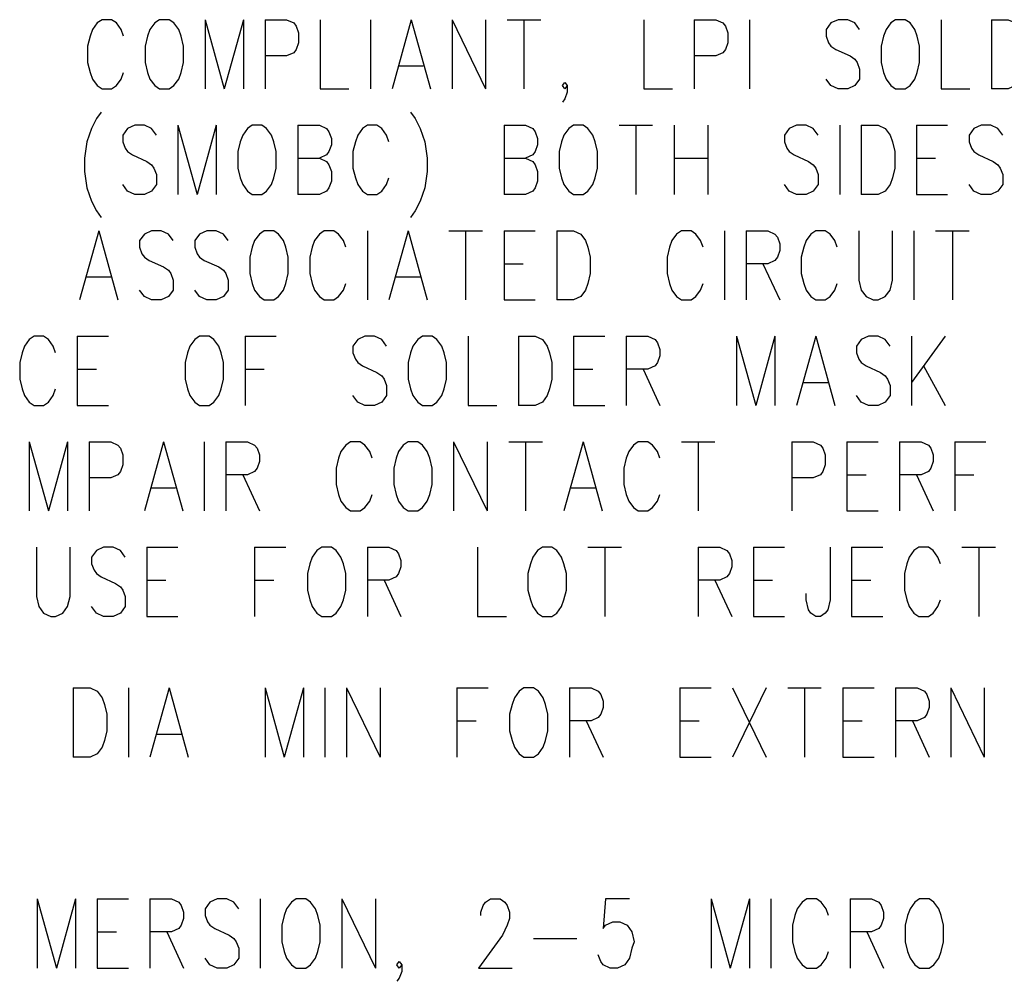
# Model space of a CAD drawing. Extents: x 0.9 to 16.1, y 0.6 to 10.4.
# Tile 5 of 31: x 2.7 to 3.9, y 3 to 4.2. Entities that reach past the tile are written whole.
import ezdxf

# ---------------------------------------------------------------- set-up
doc = ezdxf.new("R2010")
doc.units = 0
doc.layers.add('pho', color=1, linetype='CONTINUOUS')

msp = doc.modelspace()

# ---------------------------------------------------------------- linework, layer by layer
at = {"layer": 'pho', "color": 1}
for points in [[(2.78783, 4.16309), (2.78477, 4.1715), (2.77866, 4.1799), (2.77255, 4.18411), (2.76032, 4.18411), (2.75421, 4.1799), (2.7481, 4.1715), (2.74504, 4.16309), (2.74198, 4.15049), (2.74198, 4.12948), (2.74504, 4.11687), (2.7481, 4.10846), (2.75421, 4.10006), (2.76032, 4.09586), (2.77255, 4.09586), (2.77866, 4.10006), (2.78477, 4.10846), (2.78783, 4.11687)], [(2.83367, 4.18411), (2.82756, 4.1799), (2.82145, 4.1715), (2.81839, 4.16309), (2.81533, 4.15049), (2.81533, 4.12948), (2.81839, 4.11687), (2.82145, 4.10846), (2.82756, 4.10006), (2.83367, 4.09586), (2.8459, 4.09586), (2.85201, 4.10006), (2.85812, 4.10846), (2.86118, 4.11687), (2.86423, 4.12948), (2.86423, 4.15049), (2.86118, 4.16309), (2.85812, 4.1715), (2.85201, 4.1799), (2.8459, 4.18411), (2.83367, 4.18411)], [(2.89174, 4.18411), (2.89174, 4.09586)], [(2.89174, 4.18411), (2.91619, 4.09586)], [(2.94064, 4.18411), (2.91619, 4.09586)], [(2.94064, 4.18411), (2.94064, 4.09586)], [(2.96815, 4.18411), (2.96815, 4.09586)], [(2.96815, 4.18411), (2.99565, 4.18411), (3.00482, 4.1799), (3.00788, 4.1757), (3.01093, 4.1673), (3.01093, 4.15469), (3.00788, 4.14628)], [(3.03844, 4.18411), (3.03844, 4.09586), (3.07512, 4.09586)], [(3.10262, 4.18411), (3.10262, 4.09586)], [(3.15458, 4.18411), (3.13013, 4.09586)], [(3.15458, 4.18411), (3.17903, 4.09586)], [(3.20653, 4.18411), (3.20653, 4.09586)], [(3.20653, 4.18411), (3.24932, 4.09586)], [(3.24932, 4.18411), (3.24932, 4.09586)], [(3.27683, 4.18411), (3.31962, 4.18411)], [(3.29822, 4.18411), (3.29822, 4.09586)], [(3.45103, 4.18411), (3.45103, 4.09586), (3.48771, 4.09586)], [(3.51522, 4.18411), (3.51522, 4.09586)], [(3.51522, 4.18411), (3.54272, 4.18411), (3.55189, 4.1799), (3.55495, 4.1757), (3.558, 4.1673), (3.558, 4.15469), (3.55495, 4.14628)], [(3.58551, 4.18411), (3.58551, 4.09586)], [(3.7261, 4.1715), (3.71998, 4.1799), (3.71082, 4.18411), (3.69859, 4.18411), (3.68942, 4.1799), (3.68331, 4.1715), (3.68331, 4.16309), (3.68637, 4.15469), (3.68942, 4.15049), (3.69553, 4.14628)], [(3.77194, 4.18411), (3.76583, 4.1799), (3.75972, 4.1715), (3.75666, 4.16309), (3.7536, 4.15049), (3.7536, 4.12948), (3.75666, 4.11687), (3.75972, 4.10846), (3.76583, 4.10006), (3.77194, 4.09586), (3.78417, 4.09586), (3.79028, 4.10006), (3.79639, 4.10846), (3.79945, 4.11687), (3.8025, 4.12948), (3.8025, 4.15049), (3.79945, 4.16309), (3.79639, 4.1715), (3.79028, 4.1799), (3.78417, 4.18411), (3.77194, 4.18411)], [(3.83001, 4.18411), (3.83001, 4.09586), (3.86668, 4.09586)], [(3.89419, 4.18411), (3.89419, 4.09586)], [(3.89419, 4.18411), (3.91558, 4.18411), (3.92475, 4.1799), (3.93087, 4.1715), (3.93392, 4.16309), (3.93698, 4.15049), (3.93698, 4.12948), (3.93392, 4.11687), (3.93087, 4.10846), (3.92475, 4.10006), (3.91558, 4.09586), (3.89419, 4.09586)], [(3.00788, 4.14628), (3.00482, 4.14208), (2.99565, 4.13788), (2.96815, 4.13788)], [(3.55495, 4.14628), (3.55189, 4.14208), (3.54272, 4.13788), (3.51522, 4.13788)], [(3.69553, 4.14628), (3.71387, 4.13788), (3.71998, 4.13368), (3.72304, 4.12948), (3.7261, 4.12107), (3.7261, 4.10846), (3.71998, 4.10006), (3.71082, 4.09586), (3.69859, 4.09586), (3.68942, 4.10006), (3.68331, 4.10846)], [(3.1393, 4.12527), (3.16986, 4.12527)], [(3.35323, 4.10006), (3.35018, 4.09586), (3.34712, 4.10006), (3.35018, 4.10426), (3.35323, 4.10006), (3.35323, 4.09165), (3.35018, 4.08325), (3.34712, 4.07905)], [(2.7593, 4.06644), (2.75319, 4.05804), (2.74708, 4.04543), (2.74097, 4.02862), (2.73791, 4.00761), (2.73791, 3.9908), (2.74097, 3.96979), (2.74708, 3.95298), (2.75319, 3.94037), (2.7593, 3.93197)], [(3.15356, 4.06644), (3.15967, 4.05804), (3.16578, 4.04543), (3.1719, 4.02862), (3.17495, 4.00761), (3.17495, 3.9908), (3.1719, 3.96979), (3.16578, 3.95298), (3.15967, 3.94037), (3.15356, 3.93197)], [(2.8296, 4.03702), (2.82348, 4.04543), (2.81432, 4.04963), (2.80209, 4.04963), (2.79292, 4.04543), (2.78681, 4.03702), (2.78681, 4.02862), (2.78987, 4.02021), (2.79292, 4.01601), (2.79903, 4.01181), (2.81737, 4.00341), (2.82348, 3.9992), (2.82654, 3.995), (2.8296, 3.9866), (2.8296, 3.97399), (2.82348, 3.96558), (2.81432, 3.96138), (2.80209, 3.96138), (2.79292, 3.96558), (2.78681, 3.97399)], [(2.8571, 4.04963), (2.8571, 3.96138)], [(2.8571, 4.04963), (2.88155, 3.96138)], [(2.906, 4.04963), (2.88155, 3.96138)], [(2.906, 4.04963), (2.906, 3.96138)], [(2.95185, 4.04963), (2.94573, 4.04543), (2.93962, 4.03702), (2.93657, 4.02862), (2.93351, 4.01601), (2.93351, 3.995), (2.93657, 3.98239), (2.93962, 3.97399), (2.94573, 3.96558), (2.95185, 3.96138), (2.96407, 3.96138), (2.97018, 3.96558), (2.9763, 3.97399), (2.97935, 3.98239), (2.98241, 3.995), (2.98241, 4.01601), (2.97935, 4.02862), (2.9763, 4.03702), (2.97018, 4.04543), (2.96407, 4.04963), (2.95185, 4.04963)], [(3.00992, 4.04963), (3.00992, 3.96138)], [(3.00992, 4.04963), (3.03742, 4.04963), (3.04659, 4.04543), (3.04965, 4.04123), (3.0527, 4.03282), (3.0527, 4.02442), (3.04965, 4.01601), (3.04659, 4.01181), (3.03742, 4.00761)], [(3.12605, 4.02862), (3.123, 4.03702), (3.11688, 4.04543), (3.11077, 4.04963), (3.09855, 4.04963), (3.09243, 4.04543), (3.08632, 4.03702), (3.08327, 4.02862), (3.08021, 4.01601), (3.08021, 3.995), (3.08327, 3.98239), (3.08632, 3.97399), (3.09243, 3.96558), (3.09855, 3.96138), (3.11077, 3.96138), (3.11688, 3.96558), (3.123, 3.97399), (3.12605, 3.98239)], [(3.27275, 4.04963), (3.27275, 3.96138)], [(3.27275, 4.04963), (3.30026, 4.04963), (3.30943, 4.04543), (3.31248, 4.04123), (3.31554, 4.03282), (3.31554, 4.02442), (3.31248, 4.01601), (3.30943, 4.01181), (3.30026, 4.00761)], [(3.36138, 4.04963), (3.35527, 4.04543), (3.34916, 4.03702), (3.3461, 4.02862), (3.34305, 4.01601), (3.34305, 3.995), (3.3461, 3.98239), (3.34916, 3.97399), (3.35527, 3.96558), (3.36138, 3.96138), (3.37361, 3.96138), (3.37972, 3.96558), (3.38583, 3.97399), (3.38889, 3.98239), (3.39195, 3.995), (3.39195, 4.01601), (3.38889, 4.02862), (3.38583, 4.03702), (3.37972, 4.04543), (3.37361, 4.04963), (3.36138, 4.04963)], [(3.41945, 4.04963), (3.46224, 4.04963)], [(3.44085, 4.04963), (3.44085, 3.96138)], [(3.48975, 4.04963), (3.48975, 3.96138)], [(3.53253, 4.04963), (3.53253, 3.96138)], [(3.67312, 4.03702), (3.66701, 4.04543), (3.65784, 4.04963), (3.64562, 4.04963), (3.63645, 4.04543), (3.63033, 4.03702), (3.63033, 4.02862), (3.63339, 4.02021), (3.63645, 4.01601), (3.64256, 4.01181), (3.6609, 4.00341), (3.66701, 3.9992), (3.67007, 3.995), (3.67312, 3.9866), (3.67312, 3.97399), (3.66701, 3.96558), (3.65784, 3.96138), (3.64562, 3.96138), (3.63645, 3.96558), (3.63033, 3.97399)], [(3.70063, 4.04963), (3.70063, 3.96138)], [(3.72813, 4.04963), (3.72813, 3.96138)], [(3.72813, 4.04963), (3.74953, 4.04963), (3.7587, 4.04543), (3.76481, 4.03702), (3.76787, 4.02862), (3.77092, 4.01601), (3.77092, 3.995), (3.76787, 3.98239), (3.76481, 3.97399), (3.7587, 3.96558), (3.74953, 3.96138), (3.72813, 3.96138)], [(3.79843, 4.04963), (3.79843, 3.96138)], [(3.79843, 4.04963), (3.83816, 4.04963)], [(3.90845, 4.03702), (3.90234, 4.04543), (3.89317, 4.04963), (3.88095, 4.04963), (3.87178, 4.04543), (3.86567, 4.03702), (3.86567, 4.02862), (3.86872, 4.02021), (3.87178, 4.01601), (3.87789, 4.01181), (3.89623, 4.00341), (3.90234, 3.9992), (3.9054, 3.995), (3.90845, 3.9866), (3.90845, 3.97399), (3.90234, 3.96558), (3.89317, 3.96138), (3.88095, 3.96138), (3.87178, 3.96558), (3.86567, 3.97399)], [(3.00992, 4.00761), (3.03742, 4.00761), (3.04659, 4.00341), (3.04965, 3.9992), (3.0527, 3.9908), (3.0527, 3.97819), (3.04965, 3.96979), (3.04659, 3.96558), (3.03742, 3.96138), (3.00992, 3.96138)], [(3.27275, 4.00761), (3.30026, 4.00761), (3.30943, 4.00341), (3.31248, 3.9992), (3.31554, 3.9908), (3.31554, 3.97819), (3.31248, 3.96979), (3.30943, 3.96558), (3.30026, 3.96138), (3.27275, 3.96138)], [(3.48975, 4.00761), (3.53253, 4.00761)], [(3.79843, 4.00761), (3.82288, 4.00761)], [(3.79843, 3.96138), (3.83816, 3.96138)], [(2.75625, 3.91516), (2.7318, 3.82691)], [(2.75625, 3.91516), (2.7807, 3.82691)], [(2.85099, 3.90255), (2.84488, 3.91095), (2.83571, 3.91516), (2.82348, 3.91516), (2.81432, 3.91095), (2.8082, 3.90255), (2.8082, 3.89414), (2.81126, 3.88574), (2.81432, 3.88154), (2.82043, 3.87733)], [(2.92128, 3.90255), (2.91517, 3.91095), (2.906, 3.91516), (2.89378, 3.91516), (2.88461, 3.91095), (2.8785, 3.90255), (2.8785, 3.89414), (2.88155, 3.88574), (2.88461, 3.88154), (2.89072, 3.87733)], [(2.96713, 3.91516), (2.96102, 3.91095), (2.9549, 3.90255), (2.95185, 3.89414), (2.94879, 3.88154), (2.94879, 3.86053), (2.95185, 3.84792), (2.9549, 3.83951), (2.96102, 3.83111), (2.96713, 3.82691), (2.97935, 3.82691), (2.98547, 3.83111), (2.99158, 3.83951), (2.99463, 3.84792), (2.99769, 3.86053), (2.99769, 3.88154), (2.99463, 3.89414), (2.99158, 3.90255), (2.98547, 3.91095), (2.97935, 3.91516), (2.96713, 3.91516)], [(3.07104, 3.89414), (3.06798, 3.90255), (3.06187, 3.91095), (3.05576, 3.91516), (3.04353, 3.91516), (3.03742, 3.91095), (3.03131, 3.90255), (3.02825, 3.89414), (3.0252, 3.88154), (3.0252, 3.86053), (3.02825, 3.84792), (3.03131, 3.83951), (3.03742, 3.83111), (3.04353, 3.82691), (3.05576, 3.82691), (3.06187, 3.83111), (3.06798, 3.83951), (3.07104, 3.84792)], [(3.09855, 3.91516), (3.09855, 3.82691)], [(3.1505, 3.91516), (3.12605, 3.82691)], [(3.1505, 3.91516), (3.17495, 3.82691)], [(3.20246, 3.91516), (3.24525, 3.91516)], [(3.22385, 3.91516), (3.22385, 3.82691)], [(3.27275, 3.91516), (3.27275, 3.82691)], [(3.27275, 3.91516), (3.31248, 3.91516)], [(3.33999, 3.91516), (3.33999, 3.82691)], [(3.33999, 3.91516), (3.36138, 3.91516), (3.37055, 3.91095), (3.37667, 3.90255), (3.37972, 3.89414), (3.38278, 3.88154), (3.38278, 3.86053), (3.37972, 3.84792), (3.37667, 3.83951), (3.37055, 3.83111), (3.36138, 3.82691), (3.33999, 3.82691)], [(3.52642, 3.89414), (3.52337, 3.90255), (3.51725, 3.91095), (3.51114, 3.91516), (3.49892, 3.91516), (3.4928, 3.91095), (3.48669, 3.90255), (3.48363, 3.89414), (3.48058, 3.88154), (3.48058, 3.86053), (3.48363, 3.84792), (3.48669, 3.83951), (3.4928, 3.83111), (3.49892, 3.82691), (3.51114, 3.82691), (3.51725, 3.83111), (3.52337, 3.83951), (3.52642, 3.84792)], [(3.55393, 3.91516), (3.55393, 3.82691)], [(3.58143, 3.91516), (3.58143, 3.82691)], [(3.58143, 3.91516), (3.60894, 3.91516), (3.61811, 3.91095), (3.62117, 3.90675), (3.62422, 3.89835), (3.62422, 3.88994), (3.62117, 3.88154), (3.61811, 3.87733)], [(3.69757, 3.89414), (3.69452, 3.90255), (3.6884, 3.91095), (3.68229, 3.91516), (3.67007, 3.91516), (3.66395, 3.91095), (3.65784, 3.90255), (3.65478, 3.89414), (3.65173, 3.88154), (3.65173, 3.86053), (3.65478, 3.84792), (3.65784, 3.83951), (3.66395, 3.83111), (3.67007, 3.82691), (3.68229, 3.82691), (3.6884, 3.83111), (3.69452, 3.83951), (3.69757, 3.84792)], [(3.72508, 3.91516), (3.72508, 3.85212), (3.72813, 3.83951), (3.73425, 3.83111), (3.74342, 3.82691), (3.74953, 3.82691), (3.7587, 3.83111), (3.76481, 3.83951), (3.76787, 3.85212), (3.76787, 3.91516)], [(3.79537, 3.91516), (3.79537, 3.82691)], [(3.82288, 3.91516), (3.86567, 3.91516)], [(3.84427, 3.91516), (3.84427, 3.82691)], [(2.82043, 3.87733), (2.83877, 3.86893), (2.84488, 3.86473), (2.84793, 3.86053), (2.85099, 3.85212), (2.85099, 3.83951), (2.84488, 3.83111), (2.83571, 3.82691), (2.82348, 3.82691), (2.81432, 3.83111), (2.8082, 3.83951)], [(2.89072, 3.87733), (2.90906, 3.86893), (2.91517, 3.86473), (2.91823, 3.86053), (2.92128, 3.85212), (2.92128, 3.83951), (2.91517, 3.83111), (2.906, 3.82691), (2.89378, 3.82691), (2.88461, 3.83111), (2.8785, 3.83951)], [(3.27275, 3.87313), (3.2972, 3.87313)], [(3.61811, 3.87733), (3.60894, 3.87313), (3.58143, 3.87313)], [(3.60283, 3.87313), (3.62422, 3.82691)], [(2.74097, 3.85632), (2.77153, 3.85632)], [(3.13522, 3.85632), (3.16578, 3.85632)], [(3.27275, 3.82691), (3.31248, 3.82691)], [(2.70123, 3.75967), (2.69818, 3.76807), (2.69207, 3.77648), (2.68595, 3.78068), (2.67373, 3.78068), (2.66762, 3.77648), (2.6615, 3.76807), (2.65845, 3.75967), (2.65539, 3.74706), (2.65539, 3.72605), (2.65845, 3.71344), (2.6615, 3.70504), (2.66762, 3.69663), (2.67373, 3.69243), (2.68595, 3.69243), (2.69207, 3.69663), (2.69818, 3.70504), (2.70123, 3.71344)], [(2.72874, 3.78068), (2.72874, 3.69243)], [(2.72874, 3.78068), (2.76847, 3.78068)], [(2.88461, 3.78068), (2.8785, 3.77648), (2.87238, 3.76807), (2.86933, 3.75967), (2.86627, 3.74706), (2.86627, 3.72605), (2.86933, 3.71344), (2.87238, 3.70504), (2.8785, 3.69663), (2.88461, 3.69243), (2.89683, 3.69243), (2.90295, 3.69663), (2.90906, 3.70504), (2.91212, 3.71344), (2.91517, 3.72605), (2.91517, 3.74706), (2.91212, 3.75967), (2.90906, 3.76807), (2.90295, 3.77648), (2.89683, 3.78068), (2.88461, 3.78068)], [(2.94268, 3.78068), (2.94268, 3.69243)], [(2.94268, 3.78068), (2.98241, 3.78068)], [(3.123, 3.76807), (3.11688, 3.77648), (3.10772, 3.78068), (3.09549, 3.78068), (3.08632, 3.77648), (3.08021, 3.76807), (3.08021, 3.75967), (3.08327, 3.75126), (3.08632, 3.74706), (3.09243, 3.74286), (3.11077, 3.73446), (3.11688, 3.73025), (3.11994, 3.72605), (3.123, 3.71765), (3.123, 3.70504), (3.11688, 3.69663), (3.10772, 3.69243), (3.09549, 3.69243), (3.08632, 3.69663), (3.08021, 3.70504)], [(3.16884, 3.78068), (3.16273, 3.77648), (3.15662, 3.76807), (3.15356, 3.75967), (3.1505, 3.74706), (3.1505, 3.72605), (3.15356, 3.71344), (3.15662, 3.70504), (3.16273, 3.69663), (3.16884, 3.69243), (3.18107, 3.69243), (3.18718, 3.69663), (3.19329, 3.70504), (3.19635, 3.71344), (3.1994, 3.72605), (3.1994, 3.74706), (3.19635, 3.75967), (3.19329, 3.76807), (3.18718, 3.77648), (3.18107, 3.78068), (3.16884, 3.78068)], [(3.22691, 3.78068), (3.22691, 3.69243), (3.26358, 3.69243)], [(3.29109, 3.78068), (3.29109, 3.69243)], [(3.29109, 3.78068), (3.31248, 3.78068), (3.32165, 3.77648), (3.32777, 3.76807), (3.33082, 3.75967), (3.33388, 3.74706), (3.33388, 3.72605), (3.33082, 3.71344), (3.32777, 3.70504), (3.32165, 3.69663), (3.31248, 3.69243), (3.29109, 3.69243)], [(3.36138, 3.78068), (3.36138, 3.69243)], [(3.36138, 3.78068), (3.40112, 3.78068)], [(3.42862, 3.78068), (3.42862, 3.69243)], [(3.42862, 3.78068), (3.45613, 3.78068), (3.4653, 3.77648), (3.46835, 3.77228), (3.47141, 3.76387), (3.47141, 3.75547), (3.46835, 3.74706), (3.4653, 3.74286), (3.45613, 3.73866), (3.42862, 3.73866)], [(3.56921, 3.78068), (3.56921, 3.69243)], [(3.56921, 3.78068), (3.59366, 3.69243)], [(3.61811, 3.78068), (3.59366, 3.69243)], [(3.61811, 3.78068), (3.61811, 3.69243)], [(3.67007, 3.78068), (3.64562, 3.69243)], [(3.67007, 3.78068), (3.69452, 3.69243)], [(3.76481, 3.76807), (3.7587, 3.77648), (3.74953, 3.78068), (3.7373, 3.78068), (3.72813, 3.77648), (3.72202, 3.76807), (3.72202, 3.75967), (3.72508, 3.75126), (3.72813, 3.74706), (3.73425, 3.74286), (3.75258, 3.73446), (3.7587, 3.73025), (3.76175, 3.72605), (3.76481, 3.71765), (3.76481, 3.70504), (3.7587, 3.69663), (3.74953, 3.69243), (3.7373, 3.69243), (3.72813, 3.69663), (3.72202, 3.70504)], [(3.79232, 3.78068), (3.79232, 3.69243)], [(3.8351, 3.78068), (3.79232, 3.72185)], [(3.8076, 3.74286), (3.8351, 3.69243)], [(2.72874, 3.73866), (2.75319, 3.73866)], [(2.94268, 3.73866), (2.96713, 3.73866)], [(3.36138, 3.73866), (3.38583, 3.73866)], [(3.45002, 3.73866), (3.47141, 3.69243)], [(3.65478, 3.72185), (3.68535, 3.72185)], [(2.72874, 3.69243), (2.76847, 3.69243)], [(3.36138, 3.69243), (3.40112, 3.69243)], [(2.66762, 3.64621), (2.66762, 3.55796)], [(2.66762, 3.64621), (2.69207, 3.55796)], [(2.71652, 3.64621), (2.69207, 3.55796)], [(2.71652, 3.64621), (2.71652, 3.55796)], [(2.74402, 3.64621), (2.74402, 3.55796)], [(2.74402, 3.64621), (2.77153, 3.64621), (2.7807, 3.642), (2.78375, 3.6378), (2.78681, 3.6294), (2.78681, 3.61679), (2.78375, 3.60838)], [(2.83877, 3.64621), (2.81432, 3.55796)], [(2.83877, 3.64621), (2.86322, 3.55796)], [(2.89072, 3.64621), (2.89072, 3.55796)], [(2.91823, 3.64621), (2.91823, 3.55796)], [(2.91823, 3.64621), (2.94573, 3.64621), (2.9549, 3.642), (2.95796, 3.6378), (2.96102, 3.6294), (2.96102, 3.62099), (2.95796, 3.61259), (2.9549, 3.60838)], [(3.10466, 3.62519), (3.1016, 3.6336), (3.09549, 3.642), (3.08938, 3.64621), (3.07715, 3.64621), (3.07104, 3.642), (3.06493, 3.6336), (3.06187, 3.62519), (3.05882, 3.61259), (3.05882, 3.59158), (3.06187, 3.57897), (3.06493, 3.57056), (3.07104, 3.56216), (3.07715, 3.55796), (3.08938, 3.55796), (3.09549, 3.56216), (3.1016, 3.57056), (3.10466, 3.57897)], [(3.1505, 3.64621), (3.14439, 3.642), (3.13828, 3.6336), (3.13522, 3.62519), (3.13217, 3.61259), (3.13217, 3.59158), (3.13522, 3.57897), (3.13828, 3.57056), (3.14439, 3.56216), (3.1505, 3.55796), (3.16273, 3.55796), (3.16884, 3.56216), (3.17495, 3.57056), (3.17801, 3.57897), (3.18107, 3.59158), (3.18107, 3.61259), (3.17801, 3.62519), (3.17495, 3.6336), (3.16884, 3.642), (3.16273, 3.64621), (3.1505, 3.64621)], [(3.20857, 3.64621), (3.20857, 3.55796)], [(3.20857, 3.64621), (3.25136, 3.55796)], [(3.25136, 3.64621), (3.25136, 3.55796)], [(3.27887, 3.64621), (3.32165, 3.64621)], [(3.30026, 3.64621), (3.30026, 3.55796)], [(3.37361, 3.64621), (3.34916, 3.55796)], [(3.37361, 3.64621), (3.39806, 3.55796)], [(3.47141, 3.62519), (3.46835, 3.6336), (3.46224, 3.642), (3.45613, 3.64621), (3.4439, 3.64621), (3.43779, 3.642), (3.43168, 3.6336), (3.42862, 3.62519), (3.42557, 3.61259), (3.42557, 3.59158), (3.42862, 3.57897), (3.43168, 3.57056), (3.43779, 3.56216), (3.4439, 3.55796), (3.45613, 3.55796), (3.46224, 3.56216), (3.46835, 3.57056), (3.47141, 3.57897)], [(3.49892, 3.64621), (3.5417, 3.64621)], [(3.52031, 3.64621), (3.52031, 3.55796)], [(3.6395, 3.64621), (3.6395, 3.55796)], [(3.6395, 3.64621), (3.66701, 3.64621), (3.67618, 3.642), (3.67923, 3.6378), (3.68229, 3.6294), (3.68229, 3.61679), (3.67923, 3.60838)], [(3.7098, 3.64621), (3.7098, 3.55796)], [(3.7098, 3.64621), (3.74953, 3.64621)], [(3.77703, 3.64621), (3.77703, 3.55796)], [(3.77703, 3.64621), (3.80454, 3.64621), (3.81371, 3.642), (3.81677, 3.6378), (3.81982, 3.6294), (3.81982, 3.62099), (3.81677, 3.61259), (3.81371, 3.60838)], [(3.84733, 3.64621), (3.84733, 3.55796)], [(3.84733, 3.64621), (3.88706, 3.64621)], [(2.78375, 3.60838), (2.7807, 3.60418), (2.77153, 3.59998), (2.74402, 3.59998)], [(2.9549, 3.60838), (2.94573, 3.60418), (2.91823, 3.60418)], [(2.93962, 3.60418), (2.96102, 3.55796)], [(3.67923, 3.60838), (3.67618, 3.60418), (3.66701, 3.59998), (3.6395, 3.59998)], [(3.7098, 3.60418), (3.73425, 3.60418)], [(3.81371, 3.60838), (3.80454, 3.60418), (3.77703, 3.60418)], [(3.79843, 3.60418), (3.81982, 3.55796)], [(3.84733, 3.60418), (3.87178, 3.60418)], [(2.82348, 3.58737), (2.85405, 3.58737)], [(3.35833, 3.58737), (3.38889, 3.58737)], [(3.7098, 3.55796), (3.74953, 3.55796)], [(2.67678, 3.51173), (2.67678, 3.4487), (2.67984, 3.43609), (2.68595, 3.42768), (2.69512, 3.42348), (2.70123, 3.42348), (2.7104, 3.42768), (2.71652, 3.43609), (2.71957, 3.4487), (2.71957, 3.51173)], [(2.78987, 3.49912), (2.78375, 3.50753), (2.77458, 3.51173), (2.76236, 3.51173), (2.75319, 3.50753), (2.74708, 3.49912), (2.74708, 3.49072), (2.75013, 3.48231), (2.75319, 3.47811), (2.7593, 3.47391), (2.77764, 3.46551), (2.78375, 3.4613), (2.78681, 3.4571), (2.78987, 3.4487), (2.78987, 3.43609), (2.78375, 3.42768), (2.77458, 3.42348), (2.76236, 3.42348), (2.75319, 3.42768), (2.74708, 3.43609)], [(2.81737, 3.51173), (2.81737, 3.42348)], [(2.81737, 3.51173), (2.8571, 3.51173)], [(2.9549, 3.51173), (2.9549, 3.42348)], [(2.9549, 3.51173), (2.99463, 3.51173)], [(3.04048, 3.51173), (3.03437, 3.50753), (3.02825, 3.49912), (3.0252, 3.49072), (3.02214, 3.47811), (3.02214, 3.4571), (3.0252, 3.44449), (3.02825, 3.43609), (3.03437, 3.42768), (3.04048, 3.42348), (3.0527, 3.42348), (3.05882, 3.42768), (3.06493, 3.43609), (3.06798, 3.44449), (3.07104, 3.4571), (3.07104, 3.47811), (3.06798, 3.49072), (3.06493, 3.49912), (3.05882, 3.50753), (3.0527, 3.51173), (3.04048, 3.51173)], [(3.09855, 3.51173), (3.09855, 3.42348)], [(3.09855, 3.51173), (3.12605, 3.51173), (3.13522, 3.50753), (3.13828, 3.50333), (3.14133, 3.49492), (3.14133, 3.48652), (3.13828, 3.47811), (3.13522, 3.47391), (3.12605, 3.46971), (3.09855, 3.46971)], [(3.23913, 3.51173), (3.23913, 3.42348), (3.27581, 3.42348)], [(3.32165, 3.51173), (3.31554, 3.50753), (3.30943, 3.49912), (3.30637, 3.49072), (3.30332, 3.47811), (3.30332, 3.4571), (3.30637, 3.44449), (3.30943, 3.43609), (3.31554, 3.42768), (3.32165, 3.42348), (3.33388, 3.42348), (3.33999, 3.42768), (3.3461, 3.43609), (3.34916, 3.44449), (3.35222, 3.4571), (3.35222, 3.47811), (3.34916, 3.49072), (3.3461, 3.49912), (3.33999, 3.50753), (3.33388, 3.51173), (3.32165, 3.51173)], [(3.37972, 3.51173), (3.42251, 3.51173)], [(3.40112, 3.51173), (3.40112, 3.42348)], [(3.52031, 3.51173), (3.52031, 3.42348)], [(3.52031, 3.51173), (3.54782, 3.51173), (3.55698, 3.50753), (3.56004, 3.50333), (3.5631, 3.49492), (3.5631, 3.48652), (3.56004, 3.47811), (3.55698, 3.47391), (3.54782, 3.46971), (3.52031, 3.46971)], [(3.5906, 3.51173), (3.5906, 3.42348)], [(3.5906, 3.51173), (3.63033, 3.51173)], [(3.6884, 3.51173), (3.6884, 3.44449), (3.68535, 3.43189), (3.68229, 3.42768), (3.67618, 3.42348), (3.67007, 3.42348), (3.66395, 3.42768), (3.6609, 3.43189), (3.65784, 3.44449), (3.65784, 3.4529)], [(3.71591, 3.51173), (3.71591, 3.42348)], [(3.71591, 3.51173), (3.75564, 3.51173)], [(3.82899, 3.49072), (3.82593, 3.49912), (3.81982, 3.50753), (3.81371, 3.51173), (3.80148, 3.51173), (3.79537, 3.50753), (3.78926, 3.49912), (3.7862, 3.49072), (3.78315, 3.47811), (3.78315, 3.4571), (3.7862, 3.44449), (3.78926, 3.43609), (3.79537, 3.42768), (3.80148, 3.42348), (3.81371, 3.42348), (3.81982, 3.42768), (3.82593, 3.43609), (3.82899, 3.44449)], [(3.8565, 3.51173), (3.89928, 3.51173)], [(3.87789, 3.51173), (3.87789, 3.42348)], [(2.81737, 3.46971), (2.84182, 3.46971)], [(2.9549, 3.46971), (2.97935, 3.46971)], [(3.11994, 3.46971), (3.14133, 3.42348)], [(3.5417, 3.46971), (3.5631, 3.42348)], [(3.5906, 3.46971), (3.61505, 3.46971)], [(3.71591, 3.46971), (3.74036, 3.46971)], [(2.81737, 3.42348), (2.8571, 3.42348)], [(3.5906, 3.42348), (3.63033, 3.42348)], [(3.71591, 3.42348), (3.75564, 3.42348)], [(2.72365, 3.33243), (2.72365, 3.24418)], [(2.72365, 3.33243), (2.74504, 3.33243), (2.75421, 3.32823), (2.76032, 3.31982), (2.76338, 3.31142), (2.76643, 3.29881), (2.76643, 3.2778), (2.76338, 3.26519), (2.76032, 3.25679), (2.75421, 3.24838), (2.74504, 3.24418), (2.72365, 3.24418)], [(2.79394, 3.33243), (2.79394, 3.24418)], [(2.8459, 3.33243), (2.82145, 3.24418)], [(2.8459, 3.33243), (2.87035, 3.24418)], [(2.96815, 3.33243), (2.96815, 3.24418)], [(2.96815, 3.33243), (2.9926, 3.24418)], [(3.01705, 3.33243), (2.9926, 3.24418)], [(3.01705, 3.33243), (3.01705, 3.24418)], [(3.04455, 3.33243), (3.04455, 3.24418)], [(3.07206, 3.33243), (3.07206, 3.24418)], [(3.07206, 3.33243), (3.11485, 3.24418)], [(3.11485, 3.33243), (3.11485, 3.24418)], [(3.21265, 3.33243), (3.21265, 3.24418)], [(3.21265, 3.33243), (3.25238, 3.33243)], [(3.29822, 3.33243), (3.29211, 3.32823), (3.286, 3.31982), (3.28294, 3.31142), (3.27988, 3.29881), (3.27988, 3.2778), (3.28294, 3.26519), (3.286, 3.25679), (3.29211, 3.24838), (3.29822, 3.24418), (3.31045, 3.24418), (3.31656, 3.24838), (3.32267, 3.25679), (3.32573, 3.26519), (3.32878, 3.2778), (3.32878, 3.29881), (3.32573, 3.31142), (3.32267, 3.31982), (3.31656, 3.32823), (3.31045, 3.33243), (3.29822, 3.33243)], [(3.35629, 3.33243), (3.35629, 3.24418)], [(3.35629, 3.33243), (3.3838, 3.33243), (3.39297, 3.32823), (3.39602, 3.32403), (3.39908, 3.31562), (3.39908, 3.30722), (3.39602, 3.29881), (3.39297, 3.29461), (3.3838, 3.29041), (3.35629, 3.29041)], [(3.49688, 3.33243), (3.49688, 3.24418)], [(3.49688, 3.33243), (3.53661, 3.33243)], [(3.56412, 3.33243), (3.6069, 3.24418)], [(3.6069, 3.33243), (3.56412, 3.24418)], [(3.63441, 3.33243), (3.6772, 3.33243)], [(3.6558, 3.33243), (3.6558, 3.24418)], [(3.7047, 3.33243), (3.7047, 3.24418)], [(3.7047, 3.33243), (3.74443, 3.33243)], [(3.77194, 3.33243), (3.77194, 3.24418)], [(3.77194, 3.33243), (3.79945, 3.33243), (3.80862, 3.32823), (3.81167, 3.32403), (3.81473, 3.31562), (3.81473, 3.30722), (3.81167, 3.29881), (3.80862, 3.29461), (3.79945, 3.29041), (3.77194, 3.29041)], [(3.84223, 3.33243), (3.84223, 3.24418)], [(3.84223, 3.33243), (3.88502, 3.24418)], [(3.88502, 3.33243), (3.88502, 3.24418)], [(3.21265, 3.29041), (3.2371, 3.29041)], [(3.37768, 3.29041), (3.39908, 3.24418)], [(3.49688, 3.29041), (3.52133, 3.29041)], [(3.7047, 3.29041), (3.72915, 3.29041)], [(3.79333, 3.29041), (3.81473, 3.24418)], [(2.83062, 3.2736), (2.86118, 3.2736)], [(3.49688, 3.24418), (3.53661, 3.24418)], [(3.7047, 3.24418), (3.74443, 3.24418)], [(2.6778, 3.06348), (2.6778, 2.97523)], [(2.6778, 3.06348), (2.70225, 2.97523)], [(2.7267, 3.06348), (2.70225, 2.97523)], [(2.7267, 3.06348), (2.7267, 2.97523)], [(2.75421, 3.06348), (2.75421, 2.97523)], [(2.75421, 3.06348), (2.79394, 3.06348)], [(2.82145, 3.06348), (2.82145, 2.97523)], [(2.82145, 3.06348), (2.84895, 3.06348), (2.85812, 3.05928), (2.86118, 3.05508), (2.86423, 3.04667), (2.86423, 3.03827), (2.86118, 3.02986), (2.85812, 3.02566), (2.84895, 3.02146), (2.82145, 3.02146)], [(2.93453, 3.05087), (2.92842, 3.05928), (2.91925, 3.06348), (2.90702, 3.06348), (2.89785, 3.05928), (2.89174, 3.05087), (2.89174, 3.04247), (2.8948, 3.03406), (2.89785, 3.02986), (2.90397, 3.02566), (2.9223, 3.01726), (2.92842, 3.01305), (2.93147, 3.00885), (2.93453, 3.00045), (2.93453, 2.98784), (2.92842, 2.97943), (2.91925, 2.97523), (2.90702, 2.97523), (2.89785, 2.97943), (2.89174, 2.98784)], [(2.96203, 3.06348), (2.96203, 2.97523)], [(3.00788, 3.06348), (3.00177, 3.05928), (2.99565, 3.05087), (2.9926, 3.04247), (2.98954, 3.02986), (2.98954, 3.00885), (2.9926, 2.99624), (2.99565, 2.98784), (3.00177, 2.97943), (3.00788, 2.97523), (3.0201, 2.97523), (3.02622, 2.97943), (3.03233, 2.98784), (3.03538, 2.99624), (3.03844, 3.00885), (3.03844, 3.02986), (3.03538, 3.04247), (3.03233, 3.05087), (3.02622, 3.05928), (3.0201, 3.06348), (3.00788, 3.06348)], [(3.06595, 3.06348), (3.06595, 2.97523)], [(3.06595, 3.06348), (3.10873, 2.97523)], [(3.10873, 3.06348), (3.10873, 2.97523)], [(3.24321, 3.04247), (3.24321, 3.04667), (3.24627, 3.05508), (3.24932, 3.05928), (3.25543, 3.06348), (3.26766, 3.06348), (3.27377, 3.05928), (3.27683, 3.05508), (3.27988, 3.04667), (3.27988, 3.03827), (3.27683, 3.02986), (3.27072, 3.01726), (3.24015, 2.97523), (3.28294, 2.97523)], [(3.4327, 3.06348), (3.40213, 3.06348), (3.39908, 3.02566), (3.40213, 3.02986), (3.4113, 3.03406), (3.42047, 3.03406), (3.42964, 3.02986), (3.43575, 3.02146), (3.43881, 3.00885), (3.43575, 3.00045), (3.4327, 2.98784), (3.42658, 2.97943), (3.41742, 2.97523), (3.40825, 2.97523), (3.39908, 2.97943), (3.39602, 2.98364), (3.39297, 2.99204)], [(3.53661, 3.06348), (3.53661, 2.97523)], [(3.53661, 3.06348), (3.56106, 2.97523)], [(3.58551, 3.06348), (3.56106, 2.97523)], [(3.58551, 3.06348), (3.58551, 2.97523)], [(3.61302, 3.06348), (3.61302, 2.97523)], [(3.68637, 3.04247), (3.68331, 3.05087), (3.6772, 3.05928), (3.67108, 3.06348), (3.65886, 3.06348), (3.65275, 3.05928), (3.64663, 3.05087), (3.64358, 3.04247), (3.64052, 3.02986), (3.64052, 3.00885), (3.64358, 2.99624), (3.64663, 2.98784), (3.65275, 2.97943), (3.65886, 2.97523), (3.67108, 2.97523), (3.6772, 2.97943), (3.68331, 2.98784), (3.68637, 2.99624)], [(3.71387, 3.06348), (3.71387, 2.97523)], [(3.71387, 3.06348), (3.74138, 3.06348), (3.75055, 3.05928), (3.7536, 3.05508), (3.75666, 3.04667), (3.75666, 3.03827), (3.7536, 3.02986), (3.75055, 3.02566), (3.74138, 3.02146), (3.71387, 3.02146)], [(3.8025, 3.06348), (3.79639, 3.05928), (3.79028, 3.05087), (3.78722, 3.04247), (3.78417, 3.02986), (3.78417, 3.00885), (3.78722, 2.99624), (3.79028, 2.98784), (3.79639, 2.97943), (3.8025, 2.97523), (3.81473, 2.97523), (3.82084, 2.97943), (3.82695, 2.98784), (3.83001, 2.99624), (3.83307, 3.00885), (3.83307, 3.02986), (3.83001, 3.04247), (3.82695, 3.05087), (3.82084, 3.05928), (3.81473, 3.06348), (3.8025, 3.06348)], [(2.75421, 3.02146), (2.77866, 3.02146)], [(2.84284, 3.02146), (2.86423, 2.97523)], [(3.31045, 3.01305), (3.36546, 3.01305)], [(3.73527, 3.02146), (3.75666, 2.97523)], [(2.75421, 2.97523), (2.79394, 2.97523)], [(3.14235, 2.97943), (3.1393, 2.97523), (3.13624, 2.97943), (3.1393, 2.98364), (3.14235, 2.97943), (3.14235, 2.97103), (3.1393, 2.96262), (3.13624, 2.95842)]]:
    msp.add_lwpolyline(points, dxfattribs=at)

doc.saveas('drawing.dxf')
